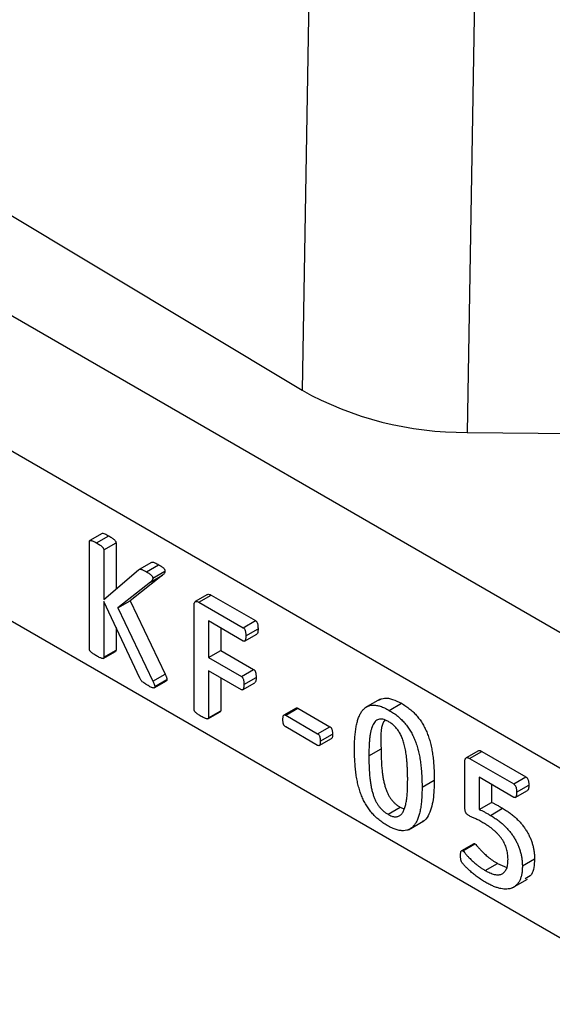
# Model space of a CAD drawing. Header units: millimetres. Extents: x 37 to 402, y 8 to 280.
# Tile 35 of 39: x 362 to 372, y 184 to 203. Entities that reach past the tile are written whole.
import ezdxf

# ---------------------------------------------------------------- set-up
doc = ezdxf.new("R2010")
doc.units = ezdxf.units.MM

msp = doc.modelspace()

# ---------------------------------------------------------------- linework, layer by layer
at = {"color": 7, "linetype": 'Continuous', "lineweight": 25}
for p, q in [((367.84549, 206.44896), (367.67069, 196.20899)), ((371.02705, 205.63762), (370.85224, 195.39765)), ((374.15988, 190.66069), (353.32091, 202.69077)), ((356.97393, 202.62522), (367.67069, 196.20899)), ((374.15988, 188.04776), (353.32091, 200.07784)), ((354.02802, 196.40334), (374.86699, 184.37326)), ((370.85224, 195.39765), (372.91414, 195.37453)), ((363.81194, 193.44998), (363.57623, 193.31391)), ((363.7061, 193.26597), (363.9418, 193.40204)), ((363.56745, 191.2221), (363.56745, 193.29248)), ((363.84475, 193.1324), (364.08045, 193.26846)), ((364.08045, 193.26846), (364.08045, 192.37501)), ((363.84475, 193.1324), (363.84475, 192.17376)), ((364.7616, 192.89138), (364.5259, 192.75532)), ((364.66667, 192.71144), (364.90237, 192.84751)), ((363.84475, 192.17376), (364.51459, 192.7457)), ((364.97993, 192.64614), (364.35255, 192.15275)), ((364.74423, 192.51007), (364.97993, 192.64614)), ((364.78929, 192.58712), (365.02499, 192.72319)), ((364.74423, 192.51007), (364.11684, 192.01668)), ((365.84558, 192.27053), (365.60988, 192.13446)), ((365.68019, 192.12635), (365.91589, 192.26242)), ((365.91589, 192.26242), (366.77031, 191.76917)), ((364.54102, 190.66007), (363.84475, 192.14074)), ((363.84475, 192.14074), (363.84475, 191.06202)), ((364.11684, 192.01668), (364.35255, 192.15275)), ((364.35255, 192.15275), (365.02802, 190.73913)), ((365.68019, 192.12635), (366.53461, 191.6331)), ((364.11684, 192.01668), (364.79232, 190.60306)), ((365.58617, 190.05672), (365.58617, 192.06355)), ((366.53635, 191.37593), (365.86347, 191.76438)), ((365.86347, 191.76438), (365.86347, 191.05991)), ((366.53461, 191.6331), (366.77031, 191.76917)), ((364.08045, 191.63951), (364.08045, 191.19809)), ((366.09917, 191.62831), (366.09917, 191.19598)), ((366.56157, 191.37424), (366.79727, 191.51031)), ((366.58444, 191.47425), (366.82014, 191.61032)), ((363.83495, 191.04019), (364.07065, 191.17626)), ((363.84475, 191.06202), (364.08045, 191.19809)), ((365.86347, 191.05991), (366.09917, 191.19598)), ((366.09917, 191.19598), (366.73392, 190.82955)), ((365.86347, 191.05991), (366.49822, 190.69348)), ((364.79232, 190.60306), (365.02802, 190.73913)), ((366.49822, 190.43731), (365.86347, 190.80374)), ((365.86347, 190.80374), (365.86347, 189.89714)), ((366.49822, 190.69348), (366.73392, 190.82955)), ((364.81721, 190.47205), (365.05291, 190.60811)), ((364.82742, 190.49774), (365.06312, 190.63381)), ((366.09917, 190.66767), (366.09917, 190.03321)), ((366.52175, 190.43632), (366.75745, 190.57239)), ((366.54631, 190.53863), (366.78201, 190.6747)), ((369.17673, 190.2559), (368.8821, 190.08581)), ((369.35065, 190.03946), (369.58635, 190.17553)), ((365.85375, 189.87539), (366.08945, 190.01146)), ((365.86347, 189.89714), (366.09917, 190.03321)), ((367.55519, 190.08442), (367.31949, 189.94836)), ((367.35316, 189.94376), (367.58886, 190.07983)), ((367.58886, 190.07983), (368.20498, 189.72415)), ((367.35316, 189.94376), (367.96928, 189.58808)), ((367.96928, 189.36394), (367.35316, 189.71961)), ((367.96928, 189.58808), (368.20498, 189.72415)), ((367.99982, 189.35966), (368.23552, 189.49573)), ((368.02084, 189.44725), (368.25654, 189.58331)), ((368.9581, 189.16084), (369.1938, 189.29691)), ((371.07055, 189.2614), (370.83484, 189.12533)), ((370.8997, 189.11319), (371.1354, 189.24926)), ((371.1354, 189.24926), (371.98809, 188.75702)), ((370.81044, 188.16256), (370.81044, 189.05465)), ((370.8997, 189.11319), (371.75238, 188.62095)), ((369.9841, 188.55804), (370.2198, 188.69411)), ((371.75628, 188.36253), (371.08774, 188.74847)), ((371.08774, 188.74847), (371.08774, 188.12806)), ((371.75238, 188.62095), (371.98809, 188.75702)), ((371.32344, 188.6124), (371.32344, 188.26413)), ((371.782, 188.35992), (372.0177, 188.49599)), ((371.80871, 188.46185), (372.04441, 188.59792)), ((369.32768, 188.03538), (369.56339, 188.17145)), ((369.56339, 188.17145), (369.63407, 188.14378)), ((371.08774, 188.12806), (371.32344, 188.26413)), ((371.30351, 188.01551), (371.53921, 188.15157)), ((369.72278, 187.73754), (370.01741, 187.90762)), ((370.982, 187.46933), (370.7463, 187.33326)), ((370.76885, 187.3315), (371.00455, 187.46757)), ((371.91963, 187.03992), (372.15533, 187.17599)), ((371.20126, 186.95379), (371.43696, 187.08986)), ((371.43696, 187.08986), (371.62299, 187.01315)), ((371.72494, 186.61525), (372.01957, 186.78533))]:
    msp.add_line(p, q, dxfattribs=at)
msp.add_arc((370.80092, 201.84008), 6.44263, 240.93104, 270.456437, dxfattribs=at)
for points, knots in [([(363.81224, 193.44945), (363.8133, 193.45021), (363.81657, 193.45256), (363.83334, 193.45195), (363.87558, 193.43752), (363.91531, 193.41623), (363.9418, 193.40204)], [0, 0, 0, 0, 0.03533514, 0.10973241, 0.40641226, 1, 1, 1, 1]), ([(363.9418, 193.40204), (363.95409, 193.39489), (363.97641, 193.38191), (364.00672, 193.3605), (364.03114, 193.34232), (364.05006, 193.32573), (364.06476, 193.31162), (364.07433, 193.29633), (364.07939, 193.28164), (364.08009, 193.2729), (364.08045, 193.26846)], [0, 0, 0, 0, 0.23177102, 0.42082793, 0.57544077, 0.69643179, 0.79058611, 0.86393428, 0.93098412, 1, 1, 1, 1]), ([(363.56745, 193.29248), (363.56781, 193.29649), (363.56852, 193.3044), (363.57357, 193.31347), (363.58347, 193.31701), (363.59802, 193.31481), (363.61709, 193.30907), (363.64173, 193.29914), (363.67193, 193.28547), (363.6941, 193.27282), (363.7061, 193.26597)], [0, 0, 0, 0, 0.06905503, 0.13614289, 0.21158208, 0.30326861, 0.42697252, 0.58167306, 0.77355099, 1, 1, 1, 1]), ([(363.7061, 193.26597), (363.71839, 193.25882), (363.74071, 193.24584), (363.77102, 193.22443), (363.79544, 193.20625), (363.81436, 193.18966), (363.82906, 193.17555), (363.83863, 193.16027), (363.84369, 193.14557), (363.84439, 193.13683), (363.84475, 193.1324)], [0, 0, 0, 0, 0.23177102, 0.42082793, 0.57544077, 0.69643179, 0.79058611, 0.86393428, 0.93098412, 1, 1, 1, 1]), ([(364.76366, 192.88746), (364.77036, 192.89147), (364.78808, 192.90207), (364.83913, 192.88169), (364.87837, 192.86049), (364.90237, 192.84751)], [0, 0, 0, 0, 0.19109649, 0.5051512, 1, 1, 1, 1]), ([(364.90237, 192.84751), (364.91395, 192.8408), (364.93454, 192.82886), (364.96211, 192.80899), (364.98371, 192.79251), (365.00019, 192.77697), (365.01255, 192.76282), (365.02016, 192.74851), (365.02425, 192.7352), (365.02474, 192.72721), (365.02499, 192.72319)], [0, 0, 0, 0, 0.24093166, 0.42878133, 0.57877368, 0.69588198, 0.7888733, 0.86138068, 0.93016722, 1, 1, 1, 1]), ([(364.51459, 192.7457), (364.51761, 192.74879), (364.52346, 192.75475), (364.53491, 192.75956), (364.54822, 192.7611), (364.56426, 192.75868), (364.5831, 192.75344), (364.6061, 192.74329), (364.63427, 192.72969), (364.65511, 192.71796), (364.66667, 192.71144)], [0, 0, 0, 0, 0.093069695, 0.180108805, 0.27154947, 0.372505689, 0.488512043, 0.623058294, 0.790842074, 1, 1, 1, 1]), ([(364.66667, 192.71144), (364.67824, 192.70473), (364.69884, 192.69279), (364.72641, 192.67292), (364.74801, 192.65644), (364.76449, 192.6409), (364.77685, 192.62675), (364.78445, 192.61244), (364.78855, 192.59913), (364.78904, 192.59115), (364.78929, 192.58712)], [0, 0, 0, 0, 0.24093166, 0.42878133, 0.57877368, 0.69588198, 0.7888733, 0.86138068, 0.93016722, 1, 1, 1, 1]), ([(365.02499, 192.72319), (365.02461, 192.71616), (365.0238, 192.70147), (365.01514, 192.6831), (365.00038, 192.66455), (364.9875, 192.65295), (364.97993, 192.64614)], [0, 0, 0, 0, 0.184100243, 0.384701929, 0.638516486, 1, 1, 1, 1]), ([(364.78929, 192.58712), (364.7889, 192.58009), (364.7881, 192.5654), (364.77944, 192.54703), (364.76468, 192.52848), (364.7518, 192.51688), (364.74423, 192.51007)], [0, 0, 0, 0, 0.184100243, 0.384701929, 0.638516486, 1, 1, 1, 1]), ([(365.84723, 192.26828), (365.8487, 192.27015), (365.85628, 192.2798), (365.88222, 192.27688), (365.90467, 192.26724), (365.91589, 192.26242)], [0, 0, 0, 0, 0.10724922, 0.55381443, 1, 1, 1, 1]), ([(365.58617, 192.06355), (365.58643, 192.07344), (365.58692, 192.09199), (365.5923, 192.11482), (365.60212, 192.13022), (365.61962, 192.14047), (365.64606, 192.1419), (365.66904, 192.13143), (365.68019, 192.12635)], [0, 0, 0, 0, 0.16678551, 0.31276236, 0.43937964, 0.5590309, 0.78614469, 1, 1, 1, 1]), ([(366.77031, 191.76917), (366.77385, 191.76693), (366.78099, 191.76242), (366.7908, 191.75033), (366.80052, 191.73576), (366.80725, 191.71691), (366.81434, 191.69478), (366.8175, 191.66949), (366.81964, 191.64087), (366.81997, 191.62094), (366.82014, 191.61032)], [0, 0, 0, 0, 0.077192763, 0.155693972, 0.243967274, 0.34851113, 0.472980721, 0.622574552, 0.798832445, 1, 1, 1, 1]), ([(366.53461, 191.6331), (366.53815, 191.63087), (366.54529, 191.62635), (366.5551, 191.61427), (366.56481, 191.59969), (366.57155, 191.58085), (366.57864, 191.55871), (366.5818, 191.53342), (366.58394, 191.5048), (366.58426, 191.48487), (366.58444, 191.47425)], [0, 0, 0, 0, 0.077192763, 0.155693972, 0.243967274, 0.34851113, 0.472980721, 0.622574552, 0.798832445, 1, 1, 1, 1]), ([(366.82014, 191.61032), (366.81963, 191.58577), (366.81886, 191.54898), (366.80779, 191.51483), (366.79805, 191.51153), (366.79685, 191.51113)], [0, 0, 0, 0, 0.63786252, 0.95546917, 1, 1, 1, 1]), ([(366.58444, 191.47425), (366.58426, 191.46401), (366.58392, 191.44498), (366.5819, 191.41953), (366.57837, 191.39918), (366.57228, 191.38497), (366.5649, 191.37558), (366.55616, 191.37135), (366.54644, 191.37146), (366.53971, 191.37444), (366.53635, 191.37593)], [0, 0, 0, 0, 0.20509845, 0.38111146, 0.52960166, 0.65423719, 0.75694619, 0.84591016, 0.92281319, 1, 1, 1, 1]), ([(363.7061, 191.08853), (363.69411, 191.09564), (363.67198, 191.10877), (363.64163, 191.12876), (363.61724, 191.14856), (363.59785, 191.16377), (363.58341, 191.17915), (363.57351, 191.19461), (363.56873, 191.20939), (363.56786, 191.21799), (363.56745, 191.2221)], [0, 0, 0, 0, 0.22655499, 0.41827042, 0.57349974, 0.69662819, 0.78944703, 0.86672518, 0.93629585, 1, 1, 1, 1]), ([(364.08045, 191.19809), (364.07948, 191.19077), (364.07819, 191.18108), (364.07192, 191.17755), (364.07039, 191.17669)], [0, 0, 0, 0, 0.75548564, 1, 1, 1, 1]), ([(363.84475, 191.06202), (363.84434, 191.05838), (363.84348, 191.05076), (363.83867, 191.04173), (363.82914, 191.03698), (363.81452, 191.03896), (363.79529, 191.04562), (363.77113, 191.05408), (363.74066, 191.06906), (363.71838, 191.08161), (363.7061, 191.08853)], [0, 0, 0, 0, 0.06366785, 0.13319886, 0.20843288, 0.30369096, 0.42409133, 0.57923217, 0.76812122, 1, 1, 1, 1]), ([(365.02802, 190.73913), (365.03177, 190.73029), (365.03848, 190.71446), (365.0477, 190.69298), (365.05341, 190.67634), (365.0587, 190.66109), (365.06202, 190.6472), (365.06279, 190.63786), (365.06312, 190.63381)], [0, 0, 0, 0, 0.250511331, 0.448662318, 0.608364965, 0.718760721, 0.87820418, 1, 1, 1, 1]), ([(366.73392, 190.82955), (366.7373, 190.82736), (366.74408, 190.82299), (366.75344, 190.81182), (366.76265, 190.79849), (366.76971, 190.78118), (366.77613, 190.76045), (366.77948, 190.736), (366.78155, 190.70688), (366.78185, 190.68615), (366.78201, 190.6747)], [0, 0, 0, 0, 0.07572256, 0.15165595, 0.23527131, 0.33396906, 0.45099597, 0.5976139, 0.77790907, 1, 1, 1, 1]), ([(364.69873, 190.51549), (364.68328, 190.52476), (364.65536, 190.54151), (364.61789, 190.56599), (364.58883, 190.58901), (364.56724, 190.6127), (364.55256, 190.63681), (364.54481, 190.65244), (364.54102, 190.66007)], [0, 0, 0, 0, 0.26989391, 0.48744989, 0.65509811, 0.78366388, 0.89443265, 1, 1, 1, 1]), ([(364.79232, 190.60306), (364.79607, 190.59422), (364.80278, 190.57839), (364.81199, 190.55691), (364.81771, 190.54027), (364.82299, 190.52502), (364.82632, 190.51113), (364.82709, 190.50179), (364.82742, 190.49774)], [0, 0, 0, 0, 0.250511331, 0.448662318, 0.608364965, 0.718760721, 0.87820418, 1, 1, 1, 1]), ([(365.06312, 190.63381), (365.06274, 190.62635), (365.06215, 190.61464), (365.05458, 190.61115), (365.05184, 190.60989)], [0, 0, 0, 0, 0.63730545, 1, 1, 1, 1]), ([(366.49822, 190.69348), (366.5016, 190.6913), (366.50838, 190.68692), (366.51773, 190.67576), (366.52695, 190.66242), (366.53401, 190.64511), (366.54043, 190.62438), (366.54378, 190.59993), (366.54584, 190.57082), (366.54615, 190.55008), (366.54631, 190.53863)], [0, 0, 0, 0, 0.07572256, 0.15165595, 0.23527131, 0.33396906, 0.45099597, 0.5976139, 0.77790907, 1, 1, 1, 1]), ([(366.78201, 190.6747), (366.78174, 190.64942), (366.78132, 190.61156), (366.76867, 190.57824), (366.75869, 190.5739), (366.75702, 190.57318)], [0, 0, 0, 0, 0.6258383, 0.93735689, 1, 1, 1, 1]), ([(364.82742, 190.49774), (364.82717, 190.49368), (364.82667, 190.48563), (364.82263, 190.47594), (364.81473, 190.46944), (364.80122, 190.4705), (364.7838, 190.47451), (364.76114, 190.48269), (364.73215, 190.4966), (364.71073, 190.50871), (364.69873, 190.51549)], [0, 0, 0, 0, 0.07177007, 0.14216862, 0.21698701, 0.31005008, 0.42635708, 0.57729132, 0.76335197, 1, 1, 1, 1]), ([(366.54631, 190.53863), (366.54613, 190.52823), (366.54578, 190.50887), (366.54381, 190.48304), (366.54022, 190.46258), (366.53421, 190.44827), (366.52653, 190.43903), (366.51807, 190.43391), (366.50853, 190.43252), (366.50161, 190.43573), (366.49822, 190.43731)], [0, 0, 0, 0, 0.20548202, 0.38227379, 0.52868269, 0.65157128, 0.75284067, 0.84504675, 0.92389507, 1, 1, 1, 1]), ([(369.14905, 190.2353), (369.18544, 190.25273), (369.30503, 190.31002), (369.47093, 190.23071), (369.58635, 190.17553)], [0, 0, 0, 0, 0.30432355, 1, 1, 1, 1]), ([(369.58635, 190.17553), (369.61499, 190.15825), (369.67025, 190.1249), (369.74949, 190.06492), (369.82176, 190.0004), (369.8872, 189.93047), (369.94567, 189.85509), (369.99867, 189.7751), (370.04452, 189.68941), (370.08474, 189.59889), (370.11892, 189.50337), (370.14776, 189.40282), (370.17172, 189.29696), (370.1893, 189.18655), (370.20306, 189.07068), (370.21299, 188.94942), (370.2184, 188.82307), (370.21932, 188.73792), (370.2198, 188.69411)], [0, 0, 0, 0, 0.06500107, 0.12539013, 0.18156532, 0.23474678, 0.28626724, 0.33707721, 0.38885276, 0.44188841, 0.49748627, 0.55649716, 0.61916386, 0.68618445, 0.75747032, 0.83360126, 0.91438944, 1, 1, 1, 1]), ([(365.72482, 189.92315), (365.71283, 189.93026), (365.69071, 189.9434), (365.66034, 189.96336), (365.63599, 189.98323), (365.61644, 189.99828), (365.60221, 190.01429), (365.59238, 190.02954), (365.58737, 190.04417), (365.58656, 190.05261), (365.58617, 190.05672)], [0, 0, 0, 0, 0.22684884, 0.41881294, 0.5742436, 0.69753174, 0.79162852, 0.8690069, 0.93621322, 1, 1, 1, 1]), ([(366.09917, 190.03321), (366.09844, 190.02544), (366.09749, 190.01527), (366.09038, 190.01339), (366.0887, 190.01295)], [0, 0, 0, 0, 0.76348074, 1, 1, 1, 1]), ([(367.55565, 190.08368), (367.55691, 190.08467), (367.56153, 190.08831), (367.57338, 190.08754), (367.5837, 190.0824), (367.58886, 190.07983)], [0, 0, 0, 0, 0.158221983, 0.578819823, 1, 1, 1, 1]), ([(368.6808, 189.30041), (368.6812, 189.34089), (368.68198, 189.42009), (368.6886, 189.53314), (368.69939, 189.63861), (368.7141, 189.73653), (368.73442, 189.82498), (368.75967, 189.90383), (368.79098, 189.97163), (368.82737, 190.02937), (368.86961, 190.0762), (368.91928, 190.10932), (368.97421, 190.13196), (369.03579, 190.14173), (369.10437, 190.13827), (369.18018, 190.11942), (369.26305, 190.08765), (369.32069, 190.05594), (369.35065, 190.03946)], [0, 0, 0, 0, 0.07862761, 0.15385016, 0.22614562, 0.29568953, 0.36188017, 0.42474756, 0.48452413, 0.54160671, 0.59692829, 0.65074048, 0.70399716, 0.75788933, 0.81310951, 0.87152663, 0.93323166, 1, 1, 1, 1]), ([(369.35065, 190.03946), (369.37929, 190.02218), (369.43455, 189.98883), (369.51379, 189.92885), (369.58606, 189.86433), (369.6515, 189.7944), (369.70996, 189.71902), (369.76297, 189.63903), (369.80881, 189.55334), (369.84904, 189.46283), (369.88322, 189.3673), (369.91206, 189.26675), (369.93602, 189.16089), (369.9536, 189.05048), (369.96736, 188.93462), (369.97728, 188.81335), (369.9827, 188.68701), (369.98362, 188.60185), (369.9841, 188.55804)], [0, 0, 0, 0, 0.06500107, 0.12539013, 0.18156532, 0.23474678, 0.28626724, 0.33707721, 0.38885276, 0.44188841, 0.49748627, 0.55649716, 0.61916386, 0.68618445, 0.75747032, 0.83360126, 0.91438944, 1, 1, 1, 1]), ([(365.86347, 189.89714), (365.86306, 189.8935), (365.8622, 189.88588), (365.8574, 189.87681), (365.84776, 189.87222), (365.83338, 189.87331), (365.81426, 189.88028), (365.7906, 189.88816), (365.76009, 189.90325), (365.73753, 189.91598), (365.72482, 189.92315)], [0, 0, 0, 0, 0.06359015, 0.13303633, 0.20817854, 0.30444452, 0.42469797, 0.5742896, 0.76023464, 1, 1, 1, 1]), ([(367.29986, 189.86345), (367.29998, 189.87291), (367.3002, 189.89037), (367.30291, 189.9129), (367.30637, 189.93059), (367.31199, 189.94269), (367.3199, 189.94939), (367.3294, 189.952), (367.34087, 189.95012), (367.34894, 189.94595), (367.35316, 189.94376)], [0, 0, 0, 0, 0.19861708, 0.36707153, 0.50645325, 0.61712461, 0.711213, 0.80594362, 0.89847242, 1, 1, 1, 1]), ([(367.35316, 189.71961), (367.34891, 189.72225), (367.34074, 189.72733), (367.32966, 189.73937), (367.3196, 189.75248), (367.31205, 189.76882), (367.30635, 189.78781), (367.30296, 189.80982), (367.30018, 189.83582), (367.29997, 189.8537), (367.29986, 189.86345)], [0, 0, 0, 0, 0.10032121, 0.19297269, 0.28459609, 0.3802655, 0.49277059, 0.63385115, 0.800304, 1, 1, 1, 1]), ([(369.33592, 189.82382), (369.31723, 189.83373), (369.2814, 189.85275), (369.23018, 189.8698), (369.18438, 189.87472), (369.14451, 189.86687), (369.1093, 189.84967), (369.07915, 189.82229), (369.05194, 189.78769), (369.02929, 189.74376), (369.00985, 189.69271), (368.99455, 189.63359), (368.98131, 189.56869), (368.97272, 189.49597), (368.96638, 189.41816), (368.9617, 189.3361), (368.95846, 189.25023), (368.95822, 189.19097), (368.9581, 189.16084)], [0, 0, 0, 0, 0.0587608, 0.11268211, 0.1638204, 0.2133506, 0.26287038, 0.31396626, 0.36743186, 0.42414706, 0.48451633, 0.54756582, 0.61529511, 0.68637146, 0.76075253, 0.83816301, 0.91774758, 1, 1, 1, 1]), ([(369.26598, 189.8515), (369.25784, 189.83956), (369.17147, 189.71288), (369.18319, 189.49461), (369.1938, 189.29691)], [0, 0, 0, 0, 0.09422158, 1, 1, 1, 1]), ([(369.7068, 188.69761), (369.70681, 188.72446), (369.70682, 188.77684), (369.70432, 188.85466), (369.70156, 188.92851), (369.69706, 188.99914), (369.69205, 189.06613), (369.68561, 189.12994), (369.67772, 189.19051), (369.6692, 189.24773), (369.65918, 189.30226), (369.64809, 189.35397), (369.6356, 189.40307), (369.62126, 189.4494), (369.60558, 189.4932), (369.58872, 189.53473), (369.57016, 189.57396), (369.55002, 189.61073), (369.52884, 189.64538), (369.50561, 189.67715), (369.48127, 189.70714), (369.44585, 189.74343), (369.39735, 189.78553), (369.35695, 189.81071), (369.33592, 189.82382)], [0, 0, 0, 0, 0.07129553, 0.13908329, 0.20292479, 0.263311, 0.32024061, 0.37379265, 0.42402501, 0.47092222, 0.51506682, 0.55697602, 0.59590901, 0.63259906, 0.66706236, 0.69987297, 0.7314905, 0.76157626, 0.79073862, 0.81936143, 0.84770543, 0.87632138, 0.93560648, 1, 1, 1, 1]), ([(368.20498, 189.72415), (368.20877, 189.72187), (368.2161, 189.71747), (368.2264, 189.70723), (368.23598, 189.69433), (368.24284, 189.67772), (368.24913, 189.65838), (368.25304, 189.63621), (368.25636, 189.61041), (368.25648, 189.59288), (368.25654, 189.58331)], [0, 0, 0, 0, 0.09211744, 0.17814046, 0.26438081, 0.368276, 0.48843438, 0.63066035, 0.79852117, 1, 1, 1, 1]), ([(367.96928, 189.58808), (367.97307, 189.58581), (367.98039, 189.5814), (367.9907, 189.57116), (368.00028, 189.55826), (368.00713, 189.54165), (368.01343, 189.52231), (368.01734, 189.50014), (368.02066, 189.47435), (368.02077, 189.45681), (368.02084, 189.44725)], [0, 0, 0, 0, 0.09211744, 0.17814046, 0.26438081, 0.368276, 0.48843438, 0.63066035, 0.79852117, 1, 1, 1, 1]), ([(368.02084, 189.44725), (368.02073, 189.43745), (368.02054, 189.41945), (368.01771, 189.39641), (368.01456, 189.37792), (368.00661, 189.36368), (367.99256, 189.3535), (367.97704, 189.36046), (367.96928, 189.36394)], [0, 0, 0, 0, 0.20618078, 0.37859559, 0.52179151, 0.63426138, 0.81701396, 1, 1, 1, 1]), ([(368.25654, 189.58331), (368.25639, 189.55927), (368.25621, 189.52922), (368.24479, 189.50279), (368.2383, 189.49822), (368.23527, 189.4961)], [0, 0, 0, 0, 0.68167356, 0.85194398, 1, 1, 1, 1]), ([(369.31295, 187.81974), (369.28445, 187.83693), (369.22947, 187.87008), (369.15075, 187.92997), (369.07864, 187.99368), (369.01346, 188.06361), (368.95478, 188.13878), (368.90251, 188.21947), (368.85602, 188.30491), (368.81589, 188.39565), (368.78168, 188.49114), (368.7528, 188.59172), (368.72912, 188.69734), (368.71046, 188.80815), (368.69781, 188.92359), (368.68754, 189.04513), (368.68222, 189.17144), (368.68129, 189.2566), (368.6808, 189.30041)], [0, 0, 0, 0, 0.06472876, 0.12484506, 0.18066443, 0.23389136, 0.28545587, 0.33626478, 0.38830555, 0.44138654, 0.49703194, 0.55609329, 0.61881357, 0.68563882, 0.75726295, 0.83345899, 0.91431624, 1, 1, 1, 1]), ([(369.1938, 189.29691), (369.19401, 189.25709), (369.19442, 189.18043), (369.19854, 189.06812), (369.20412, 188.96403), (369.21334, 188.86709), (369.22457, 188.77743), (369.23998, 188.69378), (369.25727, 188.61666), (369.27804, 188.54534), (369.30226, 188.48019), (369.32933, 188.42054), (369.35978, 188.36656), (369.3937, 188.31778), (369.43124, 188.2745), (369.47208, 188.23536), (369.51654, 188.19995), (369.54746, 188.18114), (369.56339, 188.17145)], [0, 0, 0, 0, 0.1054794, 0.20305517, 0.29234524, 0.37397493, 0.4480681, 0.51589551, 0.57799582, 0.63403879, 0.68560504, 0.73258789, 0.77708918, 0.81954432, 0.86175823, 0.90520104, 0.95118043, 1, 1, 1, 1]), ([(371.07146, 189.26019), (371.0722, 189.26118), (371.07857, 189.26977), (371.1033, 189.26514), (371.12469, 189.25456), (371.1354, 189.24926)], [0, 0, 0, 0, 0.06088085, 0.52959052, 1, 1, 1, 1]), ([(368.9581, 189.16084), (368.95831, 189.12102), (368.95872, 189.04436), (368.96284, 188.93205), (368.96842, 188.82797), (368.97764, 188.73102), (368.98887, 188.64136), (369.00428, 188.55771), (369.02157, 188.48059), (369.04234, 188.40927), (369.06655, 188.34413), (369.09363, 188.28448), (369.12408, 188.23049), (369.15799, 188.18171), (369.19554, 188.13843), (369.23638, 188.0993), (369.28083, 188.06389), (369.31176, 188.04507), (369.32768, 188.03538)], [0, 0, 0, 0, 0.1054794, 0.20305517, 0.29234524, 0.37397493, 0.4480681, 0.51589551, 0.57799582, 0.63403879, 0.68560504, 0.73258789, 0.77708918, 0.81954432, 0.86175823, 0.90520104, 0.95118043, 1, 1, 1, 1]), ([(370.81044, 189.05465), (370.81065, 189.06322), (370.81104, 189.07954), (370.81508, 189.10027), (370.8228, 189.11508), (370.8328, 189.12522), (370.84584, 189.13022), (370.86172, 189.12934), (370.87995, 189.124), (370.89288, 189.11693), (370.8997, 189.1132)], [0, 0, 0, 0, 0.150873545, 0.287229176, 0.405174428, 0.516984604, 0.626021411, 0.741340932, 0.863582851, 1, 1, 1, 1]), ([(369.32768, 188.03538), (369.34012, 188.02861), (369.36436, 188.01541), (369.39967, 188.00054), (369.43275, 187.99075), (369.4634, 187.98698), (369.49209, 187.98712), (369.5182, 187.9931), (369.54276, 188.00233), (369.57249, 188.02206), (369.60548, 188.05699), (369.63545, 188.11551), (369.66055, 188.1855), (369.67915, 188.26842), (369.69296, 188.3621), (369.70105, 188.46679), (369.70572, 188.57943), (369.70644, 188.65779), (369.7068, 188.69761)], [0, 0, 0, 0, 0.03909165, 0.07620836, 0.11177921, 0.14584605, 0.17955699, 0.21255398, 0.24575031, 0.27947654, 0.34952157, 0.42446538, 0.50559542, 0.59238208, 0.68569509, 0.78554872, 0.89100971, 1, 1, 1, 1]), ([(370.2198, 188.69411), (370.21671, 188.56588), (370.21053, 188.30985), (370.13175, 188.04375), (370.04266, 187.91234), (369.99214, 187.89646), (369.98601, 187.89453)], [0, 0, 0, 0, 0.38986995, 0.77846844, 0.97310115, 1, 1, 1, 1]), ([(371.98809, 188.75702), (371.99206, 188.75436), (372.00007, 188.749), (372.01115, 188.73573), (372.02187, 188.72039), (372.02981, 188.70137), (372.03735, 188.67969), (372.04077, 188.65532), (372.04424, 188.62718), (372.04435, 188.60815), (372.04441, 188.59792)], [0, 0, 0, 0, 0.08669064, 0.17476658, 0.27198843, 0.37684782, 0.4961948, 0.63950694, 0.80615383, 1, 1, 1, 1]), ([(369.9841, 188.55804), (369.98372, 188.51739), (369.98297, 188.43783), (369.97611, 188.32446), (369.96621, 188.21821), (369.95103, 188.12088), (369.93151, 188.03229), (369.90594, 187.9541), (369.87486, 187.88615), (369.83798, 187.82876), (369.79522, 187.78264), (369.74608, 187.7485), (369.69068, 187.72672), (369.62905, 187.71656), (369.5603, 187.72057), (369.48434, 187.73901), (369.40111, 187.77131), (369.34305, 187.80321), (369.31295, 187.81974)], [0, 0, 0, 0, 0.078853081, 0.154304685, 0.226796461, 0.295937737, 0.361660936, 0.42414473, 0.48384814, 0.541014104, 0.596452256, 0.649981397, 0.703418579, 0.757244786, 0.812690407, 0.870727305, 0.932991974, 1, 1, 1, 1]), ([(371.75238, 188.62095), (371.75636, 188.61829), (371.76436, 188.61293), (371.77545, 188.59966), (371.78617, 188.58432), (371.79411, 188.5653), (371.80165, 188.54362), (371.80507, 188.51925), (371.80854, 188.49111), (371.80865, 188.47208), (371.80871, 188.46185)], [0, 0, 0, 0, 0.08669064, 0.17476658, 0.27198843, 0.37684782, 0.4961948, 0.63950694, 0.80615383, 1, 1, 1, 1]), ([(371.80871, 188.46185), (371.80856, 188.45225), (371.80829, 188.43417), (371.80576, 188.40997), (371.80144, 188.39013), (371.79568, 188.37439), (371.78794, 188.36375), (371.77902, 188.35753), (371.7682, 188.35665), (371.76026, 188.36057), (371.75628, 188.36253)], [0, 0, 0, 0, 0.18507056, 0.34883, 0.49272317, 0.62186686, 0.73343546, 0.82591578, 0.91295789, 1, 1, 1, 1]), ([(372.04441, 188.59792), (372.04323, 188.57281), (372.04147, 188.53518), (372.02885, 188.50105), (372.01864, 188.49742), (372.01722, 188.49692)], [0, 0, 0, 0, 0.63319882, 0.94912078, 1, 1, 1, 1]), ([(370.88627, 188.01221), (370.87989, 188.01617), (370.86805, 188.02353), (370.85174, 188.03686), (370.83818, 188.05121), (370.82695, 188.06743), (370.81941, 188.08688), (370.81393, 188.10904), (370.81126, 188.13481), (370.81073, 188.15271), (370.81044, 188.16256)], [0, 0, 0, 0, 0.13656987, 0.25379432, 0.35504174, 0.44983226, 0.548635, 0.67300405, 0.82015297, 1, 1, 1, 1]), ([(371.08774, 188.12806), (371.10403, 188.12132), (371.13681, 188.10775), (371.18811, 188.0803), (371.24371, 188.04982), (371.28271, 188.02744), (371.30351, 188.01551)], [0, 0, 0, 0, 0.22815705, 0.45890389, 0.71145032, 1, 1, 1, 1]), ([(371.32344, 188.26413), (371.33974, 188.25738), (371.37251, 188.24382), (371.42381, 188.21636), (371.47941, 188.18589), (371.51841, 188.16351), (371.53921, 188.15157)], [0, 0, 0, 0, 0.22815705, 0.45890389, 0.71145032, 1, 1, 1, 1]), ([(371.53921, 188.15157), (371.56407, 188.13659), (371.61229, 188.10751), (371.68218, 188.05944), (371.74711, 188.00791), (371.80717, 187.95383), (371.86223, 187.89727), (371.91321, 187.83969), (371.95865, 187.77907), (371.99984, 187.71704), (372.03639, 187.65348), (372.06785, 187.58809), (372.09494, 187.52122), (372.11684, 187.45286), (372.13431, 187.38366), (372.14623, 187.31433), (372.15385, 187.24447), (372.15483, 187.19915), (372.15533, 187.17599)], [0, 0, 0, 0, 0.08046586, 0.15611066, 0.22699355, 0.29404119, 0.3576851, 0.41811368, 0.47660109, 0.53311742, 0.58898997, 0.64397916, 0.69978711, 0.75689981, 0.81515316, 0.87458783, 0.93588557, 1, 1, 1, 1]), ([(371.15966, 187.8744), (371.14536, 187.88262), (371.11776, 187.89849), (371.0779, 187.91926), (371.041, 187.93794), (370.99694, 187.95694), (370.94579, 187.97932), (370.90564, 188.00151), (370.88627, 188.01221)], [0, 0, 0, 0, 0.15648054, 0.30202676, 0.43670617, 0.56080553, 0.78806147, 1, 1, 1, 1]), ([(371.30351, 188.01551), (371.32837, 188.00052), (371.37659, 187.97144), (371.44648, 187.92337), (371.5114, 187.87184), (371.57147, 187.81776), (371.62653, 187.7612), (371.67751, 187.70362), (371.72294, 187.643), (371.76414, 187.58097), (371.80069, 187.51741), (371.83214, 187.45202), (371.85924, 187.38515), (371.88114, 187.3168), (371.89861, 187.24759), (371.91053, 187.17826), (371.91814, 187.1084), (371.91913, 187.06309), (371.91963, 187.03992)], [0, 0, 0, 0, 0.08046586, 0.15611066, 0.22699355, 0.29404119, 0.3576851, 0.41811368, 0.47660109, 0.53311742, 0.58898997, 0.64397916, 0.69978711, 0.75689981, 0.81515316, 0.87458783, 0.93588557, 1, 1, 1, 1]), ([(371.64233, 187.16948), (371.642, 187.1867), (371.64134, 187.2204), (371.63634, 187.27163), (371.62699, 187.32221), (371.61459, 187.37139), (371.5985, 187.41989), (371.57812, 187.4671), (371.55383, 187.51311), (371.52598, 187.5579), (371.49412, 187.60127), (371.45849, 187.64351), (371.41909, 187.68484), (371.37526, 187.72436), (371.32762, 187.76325), (371.27554, 187.8019), (371.21909, 187.83938), (371.17989, 187.86248), (371.15966, 187.8744)], [0, 0, 0, 0, 0.06353779, 0.12437484, 0.18129333, 0.2366066, 0.2897807, 0.34277965, 0.39483448, 0.44817954, 0.50325415, 0.56033576, 0.6214809, 0.68628954, 0.75623874, 0.83106123, 0.91283824, 1, 1, 1, 1]), ([(370.72725, 187.24594), (370.72729, 187.25443), (370.72737, 187.2706), (370.72907, 187.29237), (370.73181, 187.31036), (370.73636, 187.32369), (370.74301, 187.33171), (370.7506, 187.33569), (370.75923, 187.33641), (370.76561, 187.33316), (370.76885, 187.3315)], [0, 0, 0, 0, 0.193087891, 0.367869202, 0.517855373, 0.642368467, 0.746309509, 0.834678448, 0.91595249, 1, 1, 1, 1]), ([(370.76885, 187.3315), (370.77516, 187.32653), (370.79107, 187.31399), (370.81651, 187.28139), (370.85177, 187.24049), (370.89809, 187.19102), (370.95589, 187.13565), (371.0116, 187.08569), (371.06254, 187.04472), (371.10579, 187.01314), (371.15241, 186.98309), (371.18465, 186.96375), (371.20126, 186.95379)], [0, 0, 0, 0, 0.04238998, 0.10680151, 0.19526417, 0.30583625, 0.44065326, 0.5997351, 0.6897475, 0.7856224, 0.88954055, 1, 1, 1, 1]), ([(370.98229, 187.46877), (370.98493, 187.4703), (370.99101, 187.47384), (370.99966, 187.46983), (371.00455, 187.46757)], [0, 0, 0, 0, 0.435166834, 1, 1, 1, 1]), ([(371.00455, 187.46757), (371.01086, 187.4626), (371.02678, 187.45006), (371.05221, 187.41746), (371.08747, 187.37656), (371.13379, 187.32709), (371.19159, 187.27172), (371.2473, 187.22176), (371.29824, 187.18078), (371.34149, 187.14921), (371.38811, 187.11916), (371.42035, 187.09982), (371.43696, 187.08986)], [0, 0, 0, 0, 0.04238998, 0.10680151, 0.19526417, 0.30583625, 0.44065326, 0.5997351, 0.6897475, 0.7856224, 0.88954055, 1, 1, 1, 1]), ([(371.21469, 186.72189), (371.18621, 186.73899), (371.13057, 186.77241), (371.0501, 186.82914), (370.97628, 186.88674), (370.91075, 186.94188), (370.85562, 186.99427), (370.81607, 187.03296), (370.79067, 187.06058), (370.77632, 187.07678), (370.7654, 187.08997), (370.7558, 187.10302), (370.74844, 187.11672), (370.74175, 187.13112), (370.73736, 187.14501), (370.73323, 187.16016), (370.73042, 187.17746), (370.72811, 187.19766), (370.72764, 187.22054), (370.72739, 187.23703), (370.72725, 187.24594)], [0, 0, 0, 0, 0.14456565, 0.28248852, 0.41053301, 0.52508953, 0.6234381, 0.70464073, 0.73747914, 0.76437504, 0.78538844, 0.80064895, 0.82295362, 0.84085753, 0.85791535, 0.87740156, 0.90070851, 0.92808995, 0.96112431, 1, 1, 1, 1]), ([(371.20126, 186.95379), (371.21702, 186.94486), (371.24804, 186.92729), (371.29339, 186.90728), (371.33699, 186.88945), (371.37822, 186.87797), (371.4174, 186.87056), (371.45377, 186.86919), (371.48755, 186.87264), (371.51791, 186.88257), (371.546, 186.8967), (371.5702, 186.9177), (371.59168, 186.94362), (371.60987, 186.97538), (371.62492, 187.01316), (371.63505, 187.05862), (371.64111, 187.11112), (371.64191, 187.14952), (371.64233, 187.16948)], [0, 0, 0, 0, 0.06913396, 0.13607, 0.20027806, 0.26240196, 0.32275354, 0.38147113, 0.43833855, 0.49439076, 0.55044656, 0.60678848, 0.66412053, 0.72366409, 0.78584944, 0.85228516, 0.92321854, 1, 1, 1, 1]), ([(372.15533, 187.17599), (372.14886, 187.06007), (372.13848, 186.87444), (372.02005, 186.81422), (371.97558, 186.79161)], [0, 0, 0, 0, 0.62445577, 1, 1, 1, 1]), ([(371.91963, 187.03992), (371.91911, 187.01216), (371.91808, 186.95791), (371.90837, 186.8837), (371.89244, 186.81769), (371.86977, 186.76059), (371.84157, 186.71162), (371.80812, 186.67076), (371.76869, 186.63927), (371.72441, 186.61563), (371.67519, 186.60046), (371.6216, 186.59322), (371.56356, 186.59405), (371.50116, 186.60316), (371.43472, 186.62059), (371.36458, 186.64616), (371.29084, 186.67957), (371.24042, 186.70759), (371.21469, 186.72189)], [0, 0, 0, 0, 0.06831988, 0.1335392, 0.19591857, 0.25659955, 0.31565493, 0.37324547, 0.43036684, 0.48783973, 0.54578464, 0.60453172, 0.66467983, 0.72716761, 0.79163331, 0.85817574, 0.92763513, 1, 1, 1, 1])]:
    msp.add_open_spline(points, degree=3, knots=knots, dxfattribs=at)

doc.saveas('drawing.dxf')
